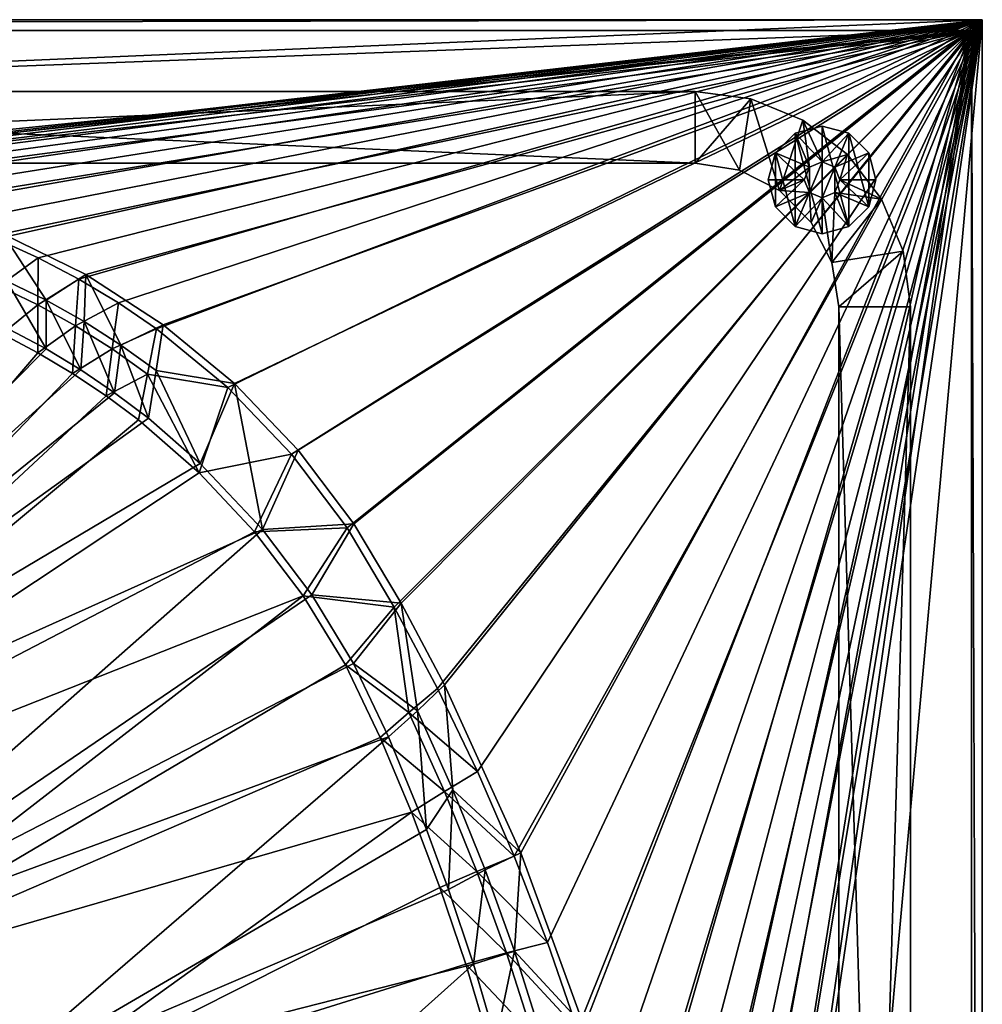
# Model space of a CAD drawing. Header units: metres. Extents: x -1501 to 0, y -1015 to 0.
# Tile 110 of 110: x -268 to 0, y -274 to 0. Entities that reach past the tile are written whole.
import ezdxf

# ---------------------------------------------------------------- set-up
doc = ezdxf.new("R2010")
doc.units = ezdxf.units.M

msp = doc.modelspace()

# ---------------------------------------------------------------- linework, layer by layer
at = {"layer": 'None'}
for points in [[(-1500, 0), (-1063.192383, -45.303387), (0, 0)], [(-1500, 0), (0, 0), (-1500, 0, -45)], [(0, 0), (0, 0, -45), (-1500, 0, -45)], [(-1497.155151, -3, -45), (-1500, 0, -45), (0, 0, -45)], [(-3, -3, -45), (-1497.155151, -3, -45), (0, 0, -45)], [(-1063.192383, -45.303387), (-401.079681, -46.141403), (0, 0)], [(0, 0), (-401.079681, -46.141403), (-388.253143, -45.290897)], [(-388.253143, -45.290897), (-375.410309, -44.738567), (0, 0)], [(-375.410309, -44.738567), (-362.558105, -44.484711), (0, 0)], [(0, 0), (-362.558105, -44.484711), (-349.7052, -44.626896)], [(-349.7052, -44.626896), (-336.881775, -45.500168), (0, 0)], [(-336.881775, -45.500168), (-324.132355, -47.129757), (0, 0)], [(0, 0), (-324.132355, -47.129757), (-311.501556, -49.509968)], [(-311.501556, -49.509968), (-299.033478, -52.632484), (0, 0)], [(-299.033478, -52.632484), (-286.771729, -56.486389), (0, 0)], [(0, 0), (-286.771729, -56.486389), (-274.759186, -61.058205)], [(-274.759186, -61.058205), (-263.037811, -66.331955), (0, 0)], [(-263.037811, -66.331955), (-251.64859, -72.289207), (0, 0)], [(0, 0), (-251.64859, -72.289207), (-240.631348, -78.909134)], [(-240.631348, -78.909134), (-230.024597, -86.168587), (0, 0)], [(-230.024597, -86.168587), (-210.189285, -102.502441), (0, 0)], [(0, 0), (-210.189285, -102.502441), (-192.419769, -121.062584)], [(-192.419769, -121.062584), (-176.96431, -141.589706), (0, 0)], [(-176.96431, -141.589706), (-163.811066, -163.672256), (0, 0)], [(0, 0), (-163.811066, -163.672256), (-151.755753, -186.378815)], [(-151.755753, -186.378815), (-140.607773, -209.544327), (0, 0)], [(-140.607773, -209.544327), (-130.384552, -233.132538), (0, 0)], [(0, 0), (-130.384552, -233.132538), (-121.102089, -257.106567)], [(-121.102089, -257.106567), (-112.77491, -281.428925), (0, 0)], [(-112.77491, -281.428925), (-105.416031, -306.061523), (0, 0)], [(0, 0), (-105.416031, -306.061523), (-99.036972, -330.965851)], [(-99.036972, -330.965851), (-93.647705, -356.102966), (0, 0)], [(-93.647705, -356.102966), (-89.256668, -381.433502), (0, 0)], [(0, 0), (-89.256668, -381.433502), (-85.87072, -406.917908)], [(-85.87072, -406.917908), (-83.495163, -432.516235), (0, 0)], [(-83.495163, -432.516235), (-78.854172, -474.309357), (0, 0)], [(-78.854172, -474.309357), (-76.175674, -516.292725), (0, 0)], [(-76.175674, -516.292725), (-59.281075, -653.599243), (0, 0)], [(0, 0), (-59.281075, -653.599243), (0, -850)], [(-3, -3, -45), (0, 0, -45), (0, -850, -45)], [(0, 0), (0, -850), (0, 0, -45)], [(0, -850), (0, -850, -45), (0, 0, -45)], [(-3, -3, -3), (-1062.936401, -42.705982, -3), (-1497.155151, -3, -3)], [(-3, -3, -3), (-1497.155151, -3, -3), (-3, -3, -45)], [(-1497.155151, -3, -3), (-1497.155151, -3, -45), (-3, -3, -45)], [(-399.166199, -43.825584, -3), (-1062.936401, -42.705982, -3), (-3, -3, -3)], [(-373.46463, -42.534668, -3), (-399.166199, -43.825584, -3), (-3, -3, -3)], [(-347.733887, -42.610607, -3), (-373.46463, -42.534668, -3), (-3, -3, -3)], [(-3, -3, -3), (-322.158539, -45.351303, -3), (-347.733887, -42.610607, -3)], [(-297.077393, -51.056458, -3), (-322.158539, -45.351303, -3), (-3, -3, -3)], [(-272.833038, -59.648415, -3), (-297.077393, -51.056458, -3), (-3, -3, -3)], [(-3, -3, -3), (-249.75647, -71.009911, -3), (-272.833038, -59.648415, -3)], [(-228.162781, -84.985733, -3), (-249.75647, -71.009911, -3), (-3, -3, -3)], [(-208.346649, -101.38488, -3), (-228.162781, -84.985733, -3), (-3, -3, -3)], [(-3, -3, -3), (-190.578308, -119.983208, -3), (-208.346649, -101.38488, -3)], [(-175.099884, -140.526581, -3), (-190.578308, -119.983208, -3), (-3, -3, -3)], [(-161.911987, -162.618973, -3), (-175.099884, -140.526581, -3), (-3, -3, -3)], [(-3, -3, -3), (-149.863449, -185.358902, -3), (-161.911987, -162.618973, -3)], [(-128.526688, -232.186569, -3), (-149.863449, -185.358902, -3), (-3, -3, -3)], [(-110.945442, -280.549652, -3), (-128.526688, -232.186569, -3), (-3, -3, -3)], [(-3, -3, -3), (-97.229225, -330.147552, -3), (-110.945442, -280.549652, -3)], [(-87.463554, -380.671967, -3), (-97.229225, -330.147552, -3), (-3, -3, -3)], [(-81.709419, -431.808838, -3.000002), (-87.463554, -380.671967, -3), (-3, -3, -3)], [(-3, -3, -3), (-77.500778, -469.092346, -3), (-81.709419, -431.808838, -3.000002)], [(-74.848244, -506.518768, -3), (-77.500778, -469.092346, -3), (-3, -3, -3)], [(-3, -848.404846, -3), (-74.848244, -506.518768, -3), (-3, -3, -3)], [(-3, -848.404846, -3), (-3, -3, -3), (-3, -848.404846, -45)], [(-3, -3, -3), (-3, -3, -45), (-3, -848.404846, -45)], [(-3, -848.404846, -45), (-3, -3, -45), (0, -850, -45)], [(-272.833038, -59.648415, -3), (-260.822662, -78.176674, -32.469391), (-271.717377, -72.835373, -32.469067)], [(-272.833038, -59.648415, -3), (-249.75647, -71.009911, -3), (-260.822662, -78.176674, -32.469391)], [(-263.037811, -66.331955), (-274.759186, -61.058205), (-273.944824, -74.212845, -29.96283)], [(-263.113464, -79.474678, -29.9617), (-263.037811, -66.331955), (-273.944824, -74.212845, -29.96283)], [(-251.64859, -72.289207), (-263.037811, -66.331955), (-263.113464, -79.474678, -29.9617)], [(-249.75647, -71.009911, -3), (-250.241776, -84.120934, -32.465248), (-260.822662, -78.176674, -32.469391)], [(-240.011765, -90.658966, -32.456596), (-250.241776, -84.120934, -32.465248), (-249.75647, -71.009911, -3)], [(-228.162781, -84.985733, -3), (-240.011765, -90.658966, -32.456596), (-249.75647, -71.009911, -3)], [(-260.822662, -78.176674, -32.469391), (-260.824677, -91.738281, -63), (-271.717377, -72.835373, -32.469067)], [(-260.824677, -91.738281, -63), (-270.78891, -86.380341, -63), (-271.717377, -72.835373, -32.469067)], [(-252.588959, -85.328896, -29.960569), (-251.64859, -72.289207), (-263.113464, -79.474678, -29.9617)], [(-240.631348, -78.909134), (-251.64859, -72.289207), (-252.588959, -85.328896, -29.960569)], [(-273.944824, -74.212845, -29.96283), (-273.070435, -87.538963, -60), (-263.113464, -79.474678, -29.9617)], [(-273.070435, -87.538963, -60), (-263.127258, -92.794098, -60), (-263.113464, -79.474678, -29.9617)], [(-263.113464, -79.474678, -29.9617), (-263.127258, -92.794098, -60), (-252.588959, -85.328896, -29.960569)], [(-260.822662, -78.176674, -32.469391), (-251.136566, -97.599823, -63), (-260.824677, -91.738281, -63)], [(-250.241776, -84.120934, -32.465248), (-251.136566, -97.599823, -63), (-260.822662, -78.176674, -32.469391)], [(-242.403839, -91.757561, -29.95944), (-240.631348, -78.909134), (-252.588959, -85.328896, -29.960569)], [(-230.024597, -86.168587), (-240.631348, -78.909134), (-242.403839, -91.757561, -29.95944)], [(-241.751526, -103.950317, -63), (-251.136566, -97.599823, -63), (-250.241776, -84.120934, -32.465248)], [(-241.751526, -103.950317, -63), (-250.241776, -84.120934, -32.465248), (-240.011765, -90.658966, -32.456596)], [(-230.161957, -97.763412, -32.444149), (-240.011765, -90.658966, -32.456596), (-228.162781, -84.985733, -3)], [(-208.346649, -101.38488, -3), (-230.161957, -97.763412, -32.444149), (-228.162781, -84.985733, -3)], [(-399.088593, -231.218933, -63), (-270.78891, -86.380341, -63), (-260.824677, -91.738281, -63)], [(-263.127258, -92.794098, -60), (-273.070435, -87.538963, -60), (-388.778107, -239.459717, -60)], [(-263.127258, -92.794098, -60), (-253.465637, -98.550499, -60), (-252.588959, -85.328896, -29.960569)], [(-252.588959, -85.328896, -29.960569), (-253.465637, -98.550499, -60), (-242.403839, -91.757561, -29.95944)], [(-232.589584, -98.740952, -29.958309), (-230.024597, -86.168587), (-242.403839, -91.757561, -29.95944)], [(-210.189285, -102.502441), (-230.024597, -86.168587), (-232.589584, -98.740952, -29.958309)], [(-260.824677, -91.738281, -63), (-251.136566, -97.599823, -63), (-399.088593, -231.218933, -63)], [(-253.465637, -98.550499, -60), (-263.127258, -92.794098, -60), (-388.778107, -239.459717, -60)], [(-253.465637, -98.550499, -60), (-244.110809, -104.793121, -60), (-242.403839, -91.757561, -29.95944)], [(-242.403839, -91.757561, -29.95944), (-244.110809, -104.793121, -60), (-232.589584, -98.740952, -29.958309)], [(-232.326202, -111.067528, -63), (-241.751526, -103.950317, -63), (-240.011765, -90.658966, -32.456596)], [(-232.326202, -111.067528, -63), (-240.011765, -90.658966, -32.456596), (-230.161957, -97.763412, -32.444149)], [(-251.136566, -97.599823, -63), (-241.751526, -103.950317, -63), (-399.088593, -231.218933, -63)], [(-388.778107, -239.459717, -60), (-244.110809, -104.793121, -60), (-253.465637, -98.550499, -60)], [(-244.110809, -104.793121, -60), (-235.087234, -111.505646, -60), (-232.589584, -98.740952, -29.958309)], [(-232.589584, -98.740952, -29.958309), (-235.087234, -111.505646, -60), (-218.127197, -126.269089, -60)], [(-218.127197, -126.269089, -60), (-210.189285, -102.502441), (-232.589584, -98.740952, -29.958309)], [(-217.894089, -123.627129, -63), (-232.326202, -111.067528, -63), (-230.161957, -97.763412, -32.444149)], [(-217.894089, -123.627129, -63), (-230.161957, -97.763412, -32.444149), (-208.346649, -101.38488, -3)], [(-200.521835, -142.091736, -63), (-217.894089, -123.627129, -63), (-208.346649, -101.38488, -3)], [(-200.521835, -142.091736, -63), (-208.346649, -101.38488, -3), (-190.578308, -119.983208, -3)], [(-399.088593, -231.218933, -63), (-241.751526, -103.950317, -63), (-232.326202, -111.067528, -63)], [(-192.419769, -121.062584), (-210.189285, -102.502441), (-218.127197, -126.269089, -60)], [(-235.087234, -111.505646, -60), (-244.110809, -104.793121, -60), (-388.778107, -239.459717, -60)], [(-399.088593, -231.218933, -63), (-232.326202, -111.067528, -63), (-217.894089, -123.627129, -63)], [(-218.127197, -126.269089, -60), (-235.087234, -111.505646, -60), (-388.778107, -239.459717, -60)], [(-175.099884, -140.526581, -3), (-200.521835, -142.091736, -63), (-190.578308, -119.983208, -3)], [(-202.762695, -142.686584, -60), (-192.419769, -121.062584), (-218.127197, -126.269089, -60)], [(-176.96431, -141.589706), (-192.419769, -121.062584), (-202.762695, -142.686584, -60)], [(-200.521835, -142.091736, -63), (-399.088593, -231.218933, -63), (-217.894089, -123.627129, -63)], [(-388.778107, -239.459717, -60), (-202.762695, -142.686584, -60), (-218.127197, -126.269089, -60)], [(-338.559021, -263.662933, -63), (-399.088593, -231.218933, -63), (-200.521835, -142.091736, -63)], [(-186.757431, -160.314926, -63), (-338.559021, -263.662933, -63), (-200.521835, -142.091736, -63)], [(-189.154251, -160.586639, -60), (-176.96431, -141.589706), (-202.762695, -142.686584, -60)], [(-186.757431, -160.314926, -63), (-200.521835, -142.091736, -63), (-175.099884, -140.526581, -3)], [(-163.811066, -163.672256), (-176.96431, -141.589706), (-189.154251, -160.586639, -60)], [(-161.911987, -162.618973, -3), (-186.757431, -160.314926, -63), (-175.099884, -140.526581, -3)], [(-189.154251, -160.586639, -60), (-202.762695, -142.686584, -60), (-388.778107, -239.459717, -60)], [(-331.342438, -270.748566, -60), (-189.154251, -160.586639, -60), (-388.778107, -239.459717, -60)], [(-338.559021, -263.662933, -63), (-186.757431, -160.314926, -63), (-175.197647, -179.366959, -63)], [(-177.444016, -179.782272, -60), (-189.154251, -160.586639, -60), (-331.342438, -270.748566, -60)], [(-177.444016, -179.782272, -60), (-163.811066, -163.672256), (-189.154251, -160.586639, -60)], [(-175.197647, -179.366959, -63), (-186.757431, -160.314926, -63), (-161.911987, -162.618973, -3)], [(-159.771393, -193.092148, -29.947008), (-163.811066, -163.672256), (-177.444016, -179.782272, -60)], [(-157.368515, -192.640686, -32.31818), (-175.197647, -179.366959, -63), (-161.911987, -162.618973, -3)], [(-159.771393, -193.092148, -29.947008), (-151.755753, -186.378815), (-163.811066, -163.672256)], [(-161.911987, -162.618973, -3), (-149.863449, -185.358902, -3), (-157.368515, -192.640686, -32.31818)], [(-165.431885, -199.850052, -63), (-338.559021, -263.662933, -63), (-175.197647, -179.366959, -63)], [(-167.701416, -200.049957, -60), (-177.444016, -179.782272, -60), (-331.342438, -270.748566, -60)], [(-167.701416, -200.049957, -60), (-159.771393, -193.092148, -29.947008), (-177.444016, -179.782272, -60)], [(-157.368515, -192.640686, -32.31818), (-165.431885, -199.850052, -63), (-175.197647, -179.366959, -63)], [(-140.607773, -209.544327), (-151.755753, -186.378815), (-159.771393, -193.092148, -29.947008)], [(-149.863449, -185.358902, -3), (-147.526169, -214.594452, -32.354134), (-157.368515, -192.640686, -32.31818)], [(-149.863449, -185.358902, -3), (-128.526688, -232.186569, -3), (-147.526169, -214.594452, -32.354134)], [(-149.867401, -215.049133, -29.944748), (-159.771393, -193.092148, -29.947008), (-167.701416, -200.049957, -60)], [(-154.862213, -225.686035, -63), (-165.431885, -199.850052, -63), (-157.368515, -192.640686, -32.31818)], [(-149.867401, -215.049133, -29.944748), (-140.607773, -209.544327), (-159.771393, -193.092148, -29.947008)], [(-147.526169, -214.594452, -32.354134), (-154.862213, -225.686035, -63), (-157.368515, -192.640686, -32.31818)], [(-279.604767, -298.438782, -63), (-338.559021, -263.662933, -63), (-165.431885, -199.850052, -63)], [(-167.701416, -200.049957, -60), (-331.342438, -270.748566, -60), (-159.037781, -220.808853, -60)], [(-154.862213, -225.686035, -63), (-279.604767, -298.438782, -63), (-165.431885, -199.850052, -63)], [(-159.037781, -220.808853, -60), (-149.867401, -215.049133, -29.944748), (-167.701416, -200.049957, -60)], [(-130.384552, -233.132538), (-140.607773, -209.544327), (-149.867401, -215.049133, -29.944748)], [(-140.793228, -237.363297, -29.942488), (-149.867401, -215.049133, -29.944748), (-159.037781, -220.808853, -60)], [(-148.725723, -242.349274, -63), (-154.862213, -225.686035, -63), (-147.526169, -214.594452, -32.354134)], [(-140.793228, -237.363297, -29.942488), (-130.384552, -233.132538), (-149.867401, -215.049133, -29.944748)], [(-138.527863, -236.900589, -32.405872), (-148.725723, -242.349274, -63), (-147.526169, -214.594452, -32.354134)], [(-128.526688, -232.186569, -3), (-138.527863, -236.900589, -32.405872), (-147.526169, -214.594452, -32.354134)], [(-331.342438, -270.748566, -60), (-275.17334, -304.257996, -60), (-159.037781, -220.808853, -60)], [(-159.037781, -220.808853, -60), (-275.17334, -304.257996, -60), (-151.108994, -241.85939, -60)], [(-151.108994, -241.85939, -60), (-140.793228, -237.363297, -29.942488), (-159.037781, -220.808853, -60)], [(-279.604767, -298.438782, -63), (-154.862213, -225.686035, -63), (-148.725723, -242.349274, -63)], [(-121.102089, -257.106567), (-130.384552, -233.132538), (-140.793228, -237.363297, -29.942488)], [(-138.527863, -236.900589, -32.405872), (-128.526688, -232.186569, -3), (-130.362122, -259.539734, -32.452827)], [(-128.526688, -232.186569, -3), (-110.945442, -280.549652, -3), (-130.362122, -259.539734, -32.452827)], [(-132.561752, -260.003174, -29.940228), (-140.793228, -237.363297, -29.942488), (-151.108994, -241.85939, -60)], [(-141.759155, -263.234894, -63), (-148.725723, -242.349274, -63), (-138.527863, -236.900589, -32.405872)], [(-130.362122, -259.539734, -32.452827), (-141.759155, -263.234894, -63), (-138.527863, -236.900589, -32.405872)], [(-132.561752, -260.003174, -29.940228), (-121.102089, -257.106567), (-140.793228, -237.363297, -29.942488)], [(-141.759155, -263.234894, -63), (-279.604767, -298.438782, -63), (-148.725723, -242.349274, -63)], [(-275.17334, -304.257996, -60), (-143.92485, -263.175537, -60), (-151.108994, -241.85939, -60)], [(-143.92485, -263.175537, -60), (-132.561752, -260.003174, -29.940228), (-151.108994, -241.85939, -60)], [(-112.77491, -281.428925), (-121.102089, -257.106567), (-132.561752, -260.003174, -29.940228)], [(-125.184685, -282.936859, -29.937967), (-132.561752, -260.003174, -29.940228), (-143.92485, -263.175537, -60)], [(-135.486435, -284.435516, -63), (-141.759155, -263.234894, -63), (-130.362122, -259.539734, -32.452827)], [(-123.038231, -282.47641, -32.492966), (-135.486435, -284.435516, -63), (-130.362122, -259.539734, -32.452827)], [(-125.184685, -282.936859, -29.937967), (-112.77491, -281.428925), (-132.561752, -260.003174, -29.940228)], [(-130.362122, -259.539734, -32.452827), (-110.945442, -280.549652, -3), (-123.038231, -282.47641, -32.492966)], [(-222.356293, -335.432922, -63), (-279.604767, -298.438782, -63), (-141.759155, -263.234894, -63)], [(-143.92485, -263.175537, -60), (-275.17334, -304.257996, -60), (-137.494247, -284.731018, -60)], [(-135.486435, -284.435516, -63), (-222.356293, -335.432922, -63), (-141.759155, -263.234894, -63)], [(-137.494247, -284.731018, -60), (-125.184685, -282.936859, -29.937967), (-143.92485, -263.175537, -60)]]:
    msp.add_3dface(points, dxfattribs=at)
at = {"layer": 'None0'}
for points in [[(-540.000183, -20.000093, -410), (-540.000183, -40.000092, -410), (-80.000198, -20.000093, -410)], [(-540.000183, -40.000092, -410), (-80.000198, -40.000092, -410), (-80.000198, -20.000093, -410)], [(-540.000183, -20.000093, -410), (-80.000198, -20.000093, -410), (-540.000183, -20.000093, -430)], [(-80.000198, -20.000093, -410), (-80.000198, -20.000093, -430), (-540.000183, -20.000093, -430)], [(-80.000198, -20.000093, -430), (-80.000198, -40.000092, -430), (-540.000183, -20.000093, -430)], [(-80.000198, -40.000092, -430), (-540.000183, -40.000092, -430), (-540.000183, -20.000093, -430)], [(-80.000198, -20.000093, -410), (-80.000198, -40.000092, -410), (-64.471062, -22.044542, -410)], [(-80.000198, -20.000093, -410), (-64.471062, -22.044542, -410), (-80.000198, -20.000093, -430)], [(-64.471062, -22.044542, -410), (-64.471062, -22.044542, -430), (-80.000198, -20.000093, -430)], [(-64.471062, -22.044542, -430), (-67.639519, -41.957832, -430), (-80.000198, -20.000093, -430)], [(-67.639519, -41.957832, -430), (-80.000198, -40.000092, -430), (-80.000198, -20.000093, -430)], [(-80.000198, -40.000092, -410), (-67.639519, -41.957832, -410), (-64.471062, -22.044542, -410)], [(-64.471062, -22.044542, -410), (-67.639519, -41.957832, -410), (-56.488792, -47.639412, -410)], [(-56.488792, -47.639412, -430), (-67.639519, -41.957832, -430), (-64.471062, -22.044542, -430)], [(-50.000202, -28.038568, -410), (-64.471062, -22.044542, -410), (-56.488792, -47.639412, -410)], [(-64.471062, -22.044542, -410), (-50.000202, -28.038568, -410), (-64.471062, -22.044542, -430)], [(-50.000202, -28.038568, -410), (-50.000202, -28.038568, -430), (-64.471062, -22.044542, -430)], [(-50.000202, -28.038568, -430), (-56.488792, -47.639412, -430), (-64.471062, -22.044542, -430)], [(-50.000202, -28.038568, -410), (-56.488792, -47.639412, -410), (-48.180397, -41.109219, -410)], [(-48.180397, -41.109219, -430), (-56.488792, -47.639412, -430), (-50.000202, -28.038568, -430)], [(-44.644863, -39.644753, -510), (-44.644863, -29.644753, -510), (-52.144863, -31.654373, -510)], [(-52.144863, -31.654373, -510), (-44.644863, -29.644753, -510), (-52.144863, -31.654373, -550)], [(-44.644863, -29.644753, -510), (-44.644863, -29.644753, -550), (-52.144863, -31.654373, -550)], [(-52.144863, -31.654373, -550), (-44.644863, -29.644753, -550), (-44.644863, -59.644753, -550)], [(-37.573795, -37.573685, -410), (-50.000202, -28.038568, -410), (-44.644863, -39.644753, -410)], [(-44.644863, -39.644753, -410), (-50.000202, -28.038568, -410), (-48.180397, -41.109219, -410)], [(-50.000202, -28.038568, -410), (-37.573795, -37.573685, -410), (-50.000202, -28.038568, -430)], [(-37.573795, -37.573685, -410), (-37.573795, -37.573685, -430), (-50.000202, -28.038568, -430)], [(-44.644863, -39.644753, -430), (-48.180397, -41.109219, -430), (-50.000202, -28.038568, -430)], [(-50.000202, -28.038568, -430), (-37.573795, -37.573685, -430), (-44.644863, -39.644753, -430)], [(-37.144863, -31.654373, -510), (-44.644863, -29.644753, -510), (-44.644863, -39.644753, -510)], [(-44.644863, -29.644753, -510), (-37.144863, -31.654373, -510), (-44.644863, -29.644753, -550)], [(-37.144863, -31.654373, -510), (-37.144863, -31.654373, -550), (-44.644863, -29.644753, -550)], [(-44.644863, -29.644753, -550), (-37.144863, -57.635136, -550), (-44.644863, -59.644753, -550)], [(-44.644863, -29.644753, -550), (-37.144863, -31.654373, -550), (-37.144863, -57.635136, -550)], [(-52.144863, -31.654373, -510), (-57.635242, -37.144753, -510), (-48.180397, -41.109219, -510)], [(-57.635242, -37.144753, -510), (-52.144863, -31.654373, -510), (-57.635242, -37.144753, -550)], [(-52.144863, -31.654373, -510), (-52.144863, -31.654373, -550), (-57.635242, -37.144753, -550)], [(-57.635242, -37.144753, -550), (-52.144863, -31.654373, -550), (-52.144863, -57.635136, -550)], [(-44.644863, -39.644753, -510), (-52.144863, -31.654373, -510), (-48.180397, -41.109219, -510)], [(-52.144863, -31.654373, -550), (-44.644863, -59.644753, -550), (-52.144863, -57.635136, -550)], [(-41.109329, -41.109219, -510), (-37.144863, -31.654373, -510), (-44.644863, -39.644753, -510)], [(-31.654482, -37.144753, -510), (-37.144863, -31.654373, -510), (-41.109329, -41.109219, -510)], [(-37.144863, -31.654373, -510), (-31.654482, -37.144753, -510), (-37.144863, -31.654373, -550)], [(-31.654482, -37.144753, -510), (-31.654482, -37.144753, -550), (-37.144863, -31.654373, -550)], [(-37.144863, -31.654373, -550), (-31.654482, -52.144753, -550), (-37.144863, -57.635136, -550)], [(-37.144863, -31.654373, -550), (-31.654482, -37.144753, -550), (-31.654482, -52.144753, -550)], [(-57.635242, -37.144753, -510), (-59.644863, -44.644753, -510), (-49.644863, -44.644753, -510)], [(-59.644863, -44.644753, -510), (-57.635242, -37.144753, -510), (-59.644863, -44.644753, -550)], [(-57.635242, -37.144753, -510), (-57.635242, -37.144753, -550), (-59.644863, -44.644753, -550)], [(-59.644863, -44.644753, -550), (-57.635242, -37.144753, -550), (-57.635242, -52.144753, -550)], [(-48.180397, -41.109219, -510), (-57.635242, -37.144753, -510), (-49.644863, -44.644753, -510)], [(-57.635242, -37.144753, -550), (-52.144863, -57.635136, -550), (-57.635242, -52.144753, -550)], [(-41.109329, -41.109219, -410), (-37.573795, -37.573685, -410), (-44.644863, -39.644753, -410)], [(-37.573795, -37.573685, -430), (-41.109329, -41.109219, -430), (-44.644863, -39.644753, -430)], [(-39.644863, -44.644753, -510), (-31.654482, -37.144753, -510), (-41.109329, -41.109219, -510)], [(-37.573795, -37.573685, -410), (-41.109329, -41.109219, -410), (-39.644863, -44.644753, -410)], [(-41.109329, -41.109219, -430), (-37.573795, -37.573685, -430), (-39.644863, -44.644753, -430)], [(-39.644863, -44.644753, -510), (-29.644863, -44.644753, -510), (-31.654482, -37.144753, -510)], [(-28.038677, -50.000092, -410), (-37.573795, -37.573685, -410), (-39.644863, -44.644753, -410)], [(-37.573795, -37.573685, -430), (-28.038677, -50.000092, -430), (-39.644863, -44.644753, -430)], [(-37.573795, -37.573685, -410), (-28.038677, -50.000092, -410), (-37.573795, -37.573685, -430)], [(-28.038677, -50.000092, -410), (-28.038677, -50.000092, -430), (-37.573795, -37.573685, -430)], [(-31.654482, -37.144753, -510), (-29.644863, -44.644753, -510), (-31.654482, -37.144753, -550)], [(-29.644863, -44.644753, -510), (-29.644863, -44.644753, -550), (-31.654482, -37.144753, -550)], [(-31.654482, -37.144753, -550), (-29.644863, -44.644753, -550), (-31.654482, -52.144753, -550)], [(-540.000183, -40.000092, -410), (-540.000183, -40.000092, -430), (-80.000198, -40.000092, -410)], [(-540.000183, -40.000092, -430), (-80.000198, -40.000092, -430), (-80.000198, -40.000092, -410)], [(-67.639519, -41.957832, -410), (-80.000198, -40.000092, -410), (-67.639519, -41.957832, -430)], [(-80.000198, -40.000092, -410), (-80.000198, -40.000092, -430), (-67.639519, -41.957832, -430)], [(-48.180397, -41.109219, -410), (-56.488792, -47.639412, -410), (-49.644863, -44.644753, -410)], [(-56.488792, -47.639412, -430), (-48.180397, -41.109219, -430), (-49.644863, -44.644753, -430)], [(-49.644863, -44.644753, -5), (-48.180397, -41.109219, -5), (-49.644863, -44.644753, -410)], [(-48.180397, -41.109219, -5), (-48.180397, -41.109219, -410), (-49.644863, -44.644753, -410)], [(-48.180397, -48.180286, -5), (-48.180397, -41.109219, -5), (-49.644863, -44.644753, -5)], [(-49.644863, -44.644753, -430), (-48.180397, -41.109219, -430), (-49.644863, -44.644753, -510)], [(-48.180397, -41.109219, -430), (-48.180397, -41.109219, -510), (-49.644863, -44.644753, -510)], [(-48.180397, -41.109219, -5), (-44.644863, -39.644753, -5), (-48.180397, -41.109219, -410)], [(-44.644863, -39.644753, -5), (-44.644863, -39.644753, -410), (-48.180397, -41.109219, -410)], [(-44.644863, -49.644753, -5), (-44.644863, -39.644753, -5), (-48.180397, -48.180286, -5)], [(-44.644863, -39.644753, -5), (-48.180397, -41.109219, -5), (-48.180397, -48.180286, -5)], [(-48.180397, -41.109219, -430), (-44.644863, -39.644753, -430), (-48.180397, -41.109219, -510)], [(-44.644863, -39.644753, -430), (-44.644863, -39.644753, -510), (-48.180397, -41.109219, -510)], [(-41.109329, -41.109219, -410), (-44.644863, -39.644753, -410), (-41.109329, -41.109219, -5)], [(-44.644863, -39.644753, -410), (-44.644863, -39.644753, -5), (-41.109329, -41.109219, -5)], [(-41.109329, -41.109219, -5), (-44.644863, -39.644753, -5), (-44.644863, -49.644753, -5)], [(-41.109329, -41.109219, -510), (-44.644863, -39.644753, -510), (-41.109329, -41.109219, -430)], [(-44.644863, -39.644753, -510), (-44.644863, -39.644753, -430), (-41.109329, -41.109219, -430)], [(-41.109329, -48.180286, -5), (-41.109329, -41.109219, -5), (-44.644863, -49.644753, -5)], [(-39.644863, -44.644753, -410), (-41.109329, -41.109219, -410), (-39.644863, -44.644753, -5)], [(-41.109329, -41.109219, -410), (-41.109329, -41.109219, -5), (-39.644863, -44.644753, -5)], [(-41.109329, -48.180286, -5), (-39.644863, -44.644753, -5), (-41.109329, -41.109219, -5)], [(-39.644863, -44.644753, -510), (-41.109329, -41.109219, -510), (-39.644863, -44.644753, -430)], [(-41.109329, -41.109219, -510), (-41.109329, -41.109219, -430), (-39.644863, -44.644753, -430)], [(-56.488792, -47.639412, -410), (-67.639519, -41.957832, -410), (-56.488792, -47.639412, -430)], [(-67.639519, -41.957832, -410), (-67.639519, -41.957832, -430), (-56.488792, -47.639412, -430)], [(-59.644863, -44.644753, -510), (-57.635242, -52.144753, -510), (-49.644863, -44.644753, -510)], [(-59.644863, -44.644753, -550), (-57.635242, -52.144753, -550), (-59.644863, -44.644753, -510)], [(-57.635242, -52.144753, -550), (-57.635242, -52.144753, -510), (-59.644863, -44.644753, -510)], [(-49.644863, -44.644753, -510), (-57.635242, -52.144753, -510), (-48.180397, -48.180286, -510)], [(-56.488792, -47.639412, -410), (-48.180397, -48.180286, -410), (-49.644863, -44.644753, -410)], [(-48.180397, -48.180286, -430), (-56.488792, -47.639412, -430), (-49.644863, -44.644753, -430)], [(-48.180397, -48.180286, -5), (-49.644863, -44.644753, -5), (-48.180397, -48.180286, -410)], [(-49.644863, -44.644753, -5), (-49.644863, -44.644753, -410), (-48.180397, -48.180286, -410)], [(-48.180397, -48.180286, -430), (-49.644863, -44.644753, -430), (-48.180397, -48.180286, -510)], [(-49.644863, -44.644753, -430), (-49.644863, -44.644753, -510), (-48.180397, -48.180286, -510)], [(-28.038677, -50.000092, -410), (-39.644863, -44.644753, -410), (-41.109329, -48.180286, -410)], [(-41.109329, -48.180286, -510), (-31.654482, -52.144753, -510), (-39.644863, -44.644753, -510)], [(-41.109329, -48.180286, -410), (-39.644863, -44.644753, -410), (-41.109329, -48.180286, -5)], [(-39.644863, -44.644753, -410), (-39.644863, -44.644753, -5), (-41.109329, -48.180286, -5)], [(-41.109329, -48.180286, -510), (-39.644863, -44.644753, -510), (-41.109329, -48.180286, -430)], [(-39.644863, -44.644753, -510), (-39.644863, -44.644753, -430), (-41.109329, -48.180286, -430)], [(-39.644863, -44.644753, -430), (-28.038677, -50.000092, -430), (-41.109329, -48.180286, -430)], [(-31.654482, -52.144753, -510), (-29.644863, -44.644753, -510), (-39.644863, -44.644753, -510)], [(-31.654482, -52.144753, -550), (-29.644863, -44.644753, -550), (-31.654482, -52.144753, -510)], [(-29.644863, -44.644753, -550), (-29.644863, -44.644753, -510), (-31.654482, -52.144753, -510)], [(-57.635242, -52.144753, -510), (-52.144863, -57.635136, -510), (-48.180397, -48.180286, -510)], [(-56.488792, -47.639412, -410), (-47.639523, -56.488682, -410), (-48.180397, -48.180286, -410)], [(-47.639523, -56.488682, -410), (-56.488792, -47.639412, -410), (-47.639523, -56.488682, -430)], [(-56.488792, -47.639412, -410), (-56.488792, -47.639412, -430), (-47.639523, -56.488682, -430)], [(-47.639523, -56.488682, -430), (-56.488792, -47.639412, -430), (-48.180397, -48.180286, -430)], [(-48.180397, -48.180286, -510), (-52.144863, -57.635136, -510), (-44.644863, -49.644753, -510)], [(-47.639523, -56.488682, -410), (-44.644863, -49.644753, -410), (-48.180397, -48.180286, -410)], [(-44.644863, -49.644753, -5), (-48.180397, -48.180286, -5), (-44.644863, -49.644753, -410)], [(-48.180397, -48.180286, -5), (-48.180397, -48.180286, -410), (-44.644863, -49.644753, -410)], [(-44.644863, -49.644753, -430), (-48.180397, -48.180286, -430), (-44.644863, -49.644753, -510)], [(-48.180397, -48.180286, -430), (-48.180397, -48.180286, -510), (-44.644863, -49.644753, -510)], [(-44.644863, -49.644753, -430), (-47.639523, -56.488682, -430), (-48.180397, -48.180286, -430)], [(-41.957943, -67.639412, -410), (-41.109329, -48.180286, -410), (-44.644863, -49.644753, -410)], [(-44.644863, -49.644753, -510), (-37.144863, -57.635136, -510), (-41.109329, -48.180286, -510)], [(-44.644863, -49.644753, -410), (-41.109329, -48.180286, -410), (-44.644863, -49.644753, -5)], [(-41.109329, -48.180286, -410), (-41.109329, -48.180286, -5), (-44.644863, -49.644753, -5)], [(-44.644863, -49.644753, -510), (-41.109329, -48.180286, -510), (-44.644863, -49.644753, -430)], [(-41.109329, -48.180286, -510), (-41.109329, -48.180286, -430), (-44.644863, -49.644753, -430)], [(-41.109329, -48.180286, -430), (-41.957943, -67.639412, -430), (-44.644863, -49.644753, -430)], [(-41.957943, -67.639412, -410), (-28.038677, -50.000092, -410), (-41.109329, -48.180286, -410)], [(-28.038677, -50.000092, -430), (-41.957943, -67.639412, -430), (-41.109329, -48.180286, -430)], [(-37.144863, -57.635136, -510), (-31.654482, -52.144753, -510), (-41.109329, -48.180286, -510)], [(-52.144863, -57.635136, -510), (-44.644863, -59.644753, -510), (-44.644863, -49.644753, -510)], [(-47.639523, -56.488682, -410), (-41.957943, -67.639412, -410), (-44.644863, -49.644753, -410)], [(-41.957943, -67.639412, -430), (-47.639523, -56.488682, -430), (-44.644863, -49.644753, -430)], [(-44.644863, -49.644753, -510), (-44.644863, -59.644753, -510), (-37.144863, -57.635136, -510)], [(-22.044653, -64.470947, -410), (-28.038677, -50.000092, -410), (-41.957943, -67.639412, -410)], [(-28.038677, -50.000092, -430), (-22.044653, -64.470947, -430), (-41.957943, -67.639412, -430)], [(-28.038677, -50.000092, -410), (-22.044653, -64.470947, -410), (-28.038677, -50.000092, -430)], [(-22.044653, -64.470947, -410), (-22.044653, -64.470947, -430), (-28.038677, -50.000092, -430)], [(-57.635242, -52.144753, -550), (-52.144863, -57.635136, -550), (-57.635242, -52.144753, -510)], [(-52.144863, -57.635136, -550), (-52.144863, -57.635136, -510), (-57.635242, -52.144753, -510)], [(-37.144863, -57.635136, -550), (-31.654482, -52.144753, -550), (-37.144863, -57.635136, -510)], [(-31.654482, -52.144753, -550), (-31.654482, -52.144753, -510), (-37.144863, -57.635136, -510)], [(-41.957943, -67.639412, -410), (-47.639523, -56.488682, -410), (-41.957943, -67.639412, -430)], [(-47.639523, -56.488682, -410), (-47.639523, -56.488682, -430), (-41.957943, -67.639412, -430)], [(-52.144863, -57.635136, -550), (-44.644863, -59.644753, -550), (-52.144863, -57.635136, -510)], [(-44.644863, -59.644753, -550), (-44.644863, -59.644753, -510), (-52.144863, -57.635136, -510)], [(-44.644863, -59.644753, -550), (-37.144863, -57.635136, -550), (-44.644863, -59.644753, -510)], [(-37.144863, -57.635136, -550), (-37.144863, -57.635136, -510), (-44.644863, -59.644753, -510)], [(-40.000202, -80.000092, -410), (-22.044653, -64.470947, -410), (-41.957943, -67.639412, -410)], [(-22.044653, -64.470947, -430), (-40.000202, -80.000092, -430), (-41.957943, -67.639412, -430)], [(-20.000202, -80.000092, -410), (-22.044653, -64.470947, -410), (-40.000202, -80.000092, -410)], [(-22.044653, -64.470947, -430), (-20.000202, -80.000092, -430), (-40.000202, -80.000092, -430)], [(-22.044653, -64.470947, -410), (-20.000202, -80.000092, -410), (-22.044653, -64.470947, -430)], [(-20.000202, -80.000092, -410), (-20.000202, -80.000092, -430), (-22.044653, -64.470947, -430)], [(-40.000202, -80.000092, -410), (-41.957943, -67.639412, -410), (-40.000202, -80.000092, -430)], [(-41.957943, -67.639412, -410), (-41.957943, -67.639412, -430), (-40.000202, -80.000092, -430)], [(-20.000202, -758.689636, -410), (-20.000202, -80.000092, -410), (-40.000202, -758.689636, -410)], [(-40.000202, -758.689636, -410), (-20.000202, -80.000092, -410), (-40.000202, -80.000092, -410)], [(-40.000202, -80.000092, -410), (-40.000202, -80.000092, -430), (-40.000202, -758.689636, -410)], [(-40.000202, -80.000092, -430), (-40.000202, -758.689636, -430), (-40.000202, -758.689636, -410)], [(-20.000202, -80.000092, -430), (-20.000202, -758.689636, -430), (-40.000202, -80.000092, -430)], [(-40.000202, -80.000092, -430), (-20.000202, -758.689636, -430), (-40.000202, -758.689636, -430)], [(-20.000202, -80.000092, -410), (-20.000202, -758.689636, -410), (-20.000202, -80.000092, -430)], [(-20.000202, -758.689636, -410), (-20.000202, -758.689636, -430), (-20.000202, -80.000092, -430)]]:
    msp.add_3dface(points, dxfattribs=at)

doc.saveas('drawing.dxf')
